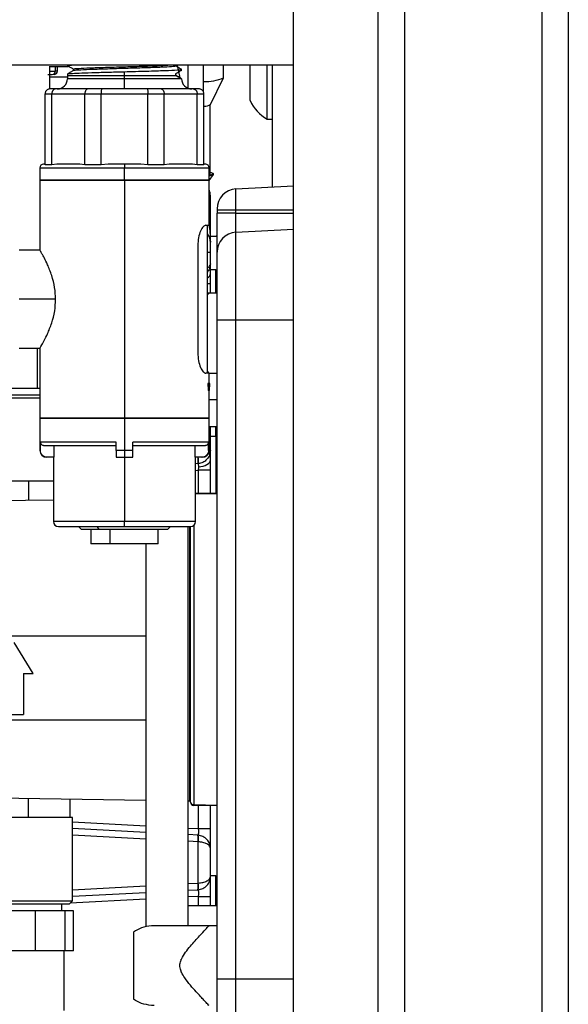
# Model space of a CAD drawing. Header units: inches. Extents: x 0.4 to 16.8, y 0 to 10.8.
# Tile 38 of 102: x 10.7 to 11.1, y 4.1 to 4.8. Entities that reach past the tile are written whole.
import ezdxf

# ---------------------------------------------------------------- set-up
doc = ezdxf.new("R2010")
doc.units = ezdxf.units.IN
doc.header["$MEASUREMENT"] = 0

msp = doc.modelspace()

# ---------------------------------------------------------------- linework, layer by layer
at = {"color": 7, "linetype": 'Continuous'}
for p, q in [((10.96443, 6.94753), (10.96443, 3.57253)), ((11.06605, 6.94753), (11.06605, 3.57253)), ((11.08555, 6.94753), (11.08555, 3.57253)), ((10.88243, 3.76003), (10.88243, 6.76003)), ((10.94493, 3.76003), (10.94493, 6.76003)), ((10.88243, 4.77253), (10.63243, 4.77253)), ((10.70219, 4.75501), (10.70219, 4.77171)), ((10.70244, 4.77165), (10.7161, 4.77165)), ((10.70646, 4.76816), (10.70651, 4.77169)), ((10.70777, 4.76816), (10.70646, 4.76816)), ((10.70777, 4.76816), (10.70783, 4.77165)), ((10.71547, 4.77253), (10.71546, 4.77216)), ((10.71977, 4.76967), (10.71977, 4.76864)), ((10.75743, 4.76503), (10.75743, 4.76775)), ((10.79498, 4.77208), (10.79498, 4.77253)), ((10.79859, 4.76318), (10.7966, 4.77253)), ((10.79951, 4.76868), (10.79948, 4.76949)), ((10.80455, 4.75549), (10.80455, 4.77253)), ((10.81588, 4.75274), (10.81588, 4.77253)), ((10.83065, 4.76329), (10.83065, 4.77253)), ((10.8503, 4.76527), (10.8503, 4.77253)), ((10.86293, 4.7705), (10.86293, 4.77253)), ((10.86293, 4.73272), (10.86293, 4.7705)), ((10.8668, 4.68246), (10.8668, 4.77253)), ((10.7024, 4.76397), (10.71524, 4.76397)), ((10.71527, 4.76602), (10.71524, 4.76503)), ((10.71524, 4.76503), (10.71524, 4.76253)), ((10.71524, 4.76503), (10.75743, 4.76503)), ((10.75743, 4.76253), (10.71524, 4.76253)), ((10.75743, 4.76503), (10.79538, 4.76503)), ((10.75743, 4.76253), (10.75743, 4.76503)), ((10.75743, 4.75503), (10.75743, 4.76253)), ((10.79962, 4.76253), (10.75743, 4.76253)), ((10.79519, 4.76619), (10.79519, 4.76514)), ((10.79519, 4.76514), (10.79538, 4.76503)), ((10.82102, 4.74359), (10.8306, 4.76312)), ((10.8503, 4.74638), (10.8503, 4.76527)), ((10.70668, 4.75503), (10.70243, 4.75503)), ((10.7304, 4.75503), (10.70668, 4.75503)), ((10.74066, 4.75503), (10.7304, 4.75503)), ((10.7742, 4.75503), (10.74066, 4.75503)), ((10.78446, 4.75503), (10.7742, 4.75503)), ((10.80818, 4.75503), (10.78446, 4.75503)), ((10.81243, 4.75503), (10.80818, 4.75503)), ((10.69868, 4.75128), (10.70364, 4.75128)), ((10.69868, 4.69895), (10.69868, 4.75128)), ((10.70364, 4.75128), (10.72813, 4.75128)), ((10.70364, 4.69895), (10.70364, 4.75128)), ((10.72813, 4.75128), (10.74011, 4.75128)), ((10.72813, 4.69895), (10.72813, 4.75128)), ((10.74011, 4.69895), (10.74011, 4.75128)), ((10.74011, 4.75128), (10.77475, 4.75128)), ((10.77475, 4.69895), (10.77475, 4.75128)), ((10.77475, 4.75128), (10.78672, 4.75128)), ((10.78672, 4.69895), (10.78672, 4.75128)), ((10.78672, 4.75128), (10.81122, 4.75128)), ((10.81122, 4.69895), (10.81122, 4.75128)), ((10.81122, 4.75128), (10.81618, 4.75128)), ((10.81618, 4.69895), (10.81618, 4.75128)), ((10.8208, 4.69232), (10.8208, 4.74337)), ((10.86293, 4.73272), (10.8668, 4.73272)), ((10.69493, 4.69678), (10.69493, 4.68753)), ((10.69493, 4.69678), (10.75743, 4.69678)), ((10.69868, 4.69928), (10.69743, 4.69928)), ((10.70364, 4.69895), (10.69868, 4.69895)), ((10.70727, 4.69928), (10.70364, 4.69895)), ((10.7245, 4.69928), (10.70727, 4.69928)), ((10.72813, 4.69895), (10.7245, 4.69928)), ((10.74011, 4.69895), (10.72813, 4.69895)), ((10.74525, 4.69928), (10.74011, 4.69895)), ((10.75743, 4.69928), (10.74525, 4.69928)), ((10.75743, 4.69928), (10.75743, 4.69678)), ((10.76961, 4.69928), (10.75743, 4.69928)), ((10.75743, 4.68753), (10.75743, 4.69678)), ((10.75743, 4.69678), (10.81993, 4.69678)), ((10.77475, 4.69895), (10.76961, 4.69928)), ((10.78672, 4.69895), (10.77475, 4.69895)), ((10.79036, 4.69928), (10.78672, 4.69895)), ((10.80759, 4.69928), (10.79036, 4.69928)), ((10.81122, 4.69895), (10.80759, 4.69928)), ((10.81618, 4.69895), (10.81122, 4.69895)), ((10.81743, 4.69928), (10.81618, 4.69928)), ((10.81993, 4.68753), (10.81993, 4.69678)), ((10.69493, 4.68753), (10.69493, 4.63578)), ((10.69493, 4.68753), (10.75743, 4.68753)), ((10.75743, 4.68753), (10.69493, 4.68753)), ((10.75743, 4.68753), (10.81993, 4.68753)), ((10.75743, 4.68753), (10.75743, 4.51153)), ((10.81993, 4.68753), (10.75743, 4.68753)), ((10.81993, 4.68721), (10.82319, 4.69164)), ((10.81993, 4.65422), (10.81993, 4.68753)), ((10.82326, 4.69183), (10.82326, 4.69232)), ((10.82029, 4.67966), (10.81993, 4.68032)), ((10.83983, 4.68104), (10.88243, 4.68328)), ((10.83983, 4.66555), (10.83983, 4.68104)), ((10.81993, 4.66886), (10.82091, 4.66886)), ((10.82091, 4.64176), (10.82091, 4.66886)), ((10.82584, 4.66555), (10.83983, 4.66555)), ((10.82584, 4.66555), (10.82584, 4.66309)), ((10.83983, 4.66309), (10.83983, 4.66555)), ((10.83983, 4.66555), (10.88243, 4.66555)), ((10.83983, 4.66309), (10.82584, 4.66309)), ((10.83983, 4.64906), (10.83983, 4.66309)), ((10.83983, 4.66309), (10.88243, 4.66309)), ((10.81744, 4.65422), (10.81993, 4.65422)), ((10.81868, 4.54485), (10.81868, 4.65422)), ((10.83983, 4.64906), (10.88243, 4.65129)), ((10.82584, 4.64603), (10.81999, 4.64593)), ((10.83983, 4.58435), (10.83983, 4.64906)), ((10.81158, 4.63922), (10.81158, 4.55985)), ((10.69493, 4.63578), (10.67962, 4.63578)), ((10.81868, 4.63441), (10.82091, 4.63441)), ((10.82091, 4.62567), (10.82091, 4.63441)), ((10.82487, 4.62119), (10.82091, 4.62126)), ((10.82487, 4.60403), (10.82487, 4.62119)), ((10.82091, 4.61096), (10.81868, 4.61096)), ((10.82091, 4.60403), (10.82091, 4.61096)), ((10.70652, 4.59953), (10.67962, 4.59953)), ((10.81993, 4.60403), (10.81868, 4.60403)), ((10.82584, 4.60403), (10.81993, 4.60403)), ((10.82584, 4.58435), (10.83983, 4.58435)), ((10.82584, 4.09714), (10.82584, 4.58435)), ((10.83983, 4.09714), (10.83983, 4.58435)), ((10.83983, 4.58435), (10.88243, 4.58435)), ((10.67962, 4.56328), (10.69493, 4.56328)), ((10.69277, 4.56328), (10.69277, 4.5339)), ((10.69493, 4.56328), (10.69493, 4.51153)), ((10.81993, 4.54485), (10.81744, 4.54485)), ((10.81993, 4.54498), (10.81868, 4.54498)), ((10.81993, 4.54498), (10.82584, 4.54498)), ((10.81993, 4.53716), (10.81993, 4.54485)), ((10.81905, 4.53716), (10.81905, 4.53668)), ((10.81966, 4.53716), (10.81905, 4.53716)), ((10.81905, 4.53668), (10.81966, 4.53668)), ((10.81966, 4.53668), (10.81966, 4.53716)), ((10.82055, 4.53716), (10.81966, 4.53716)), ((10.81998, 4.53957), (10.81993, 4.53957)), ((10.82036, 4.53475), (10.82055, 4.53475)), ((10.82055, 4.53475), (10.82055, 4.53716)), ((10.65654, 4.52898), (10.69493, 4.52898)), ((10.66763, 4.5339), (10.69277, 4.5339)), ((10.69277, 4.5339), (10.69493, 4.5339)), ((10.81999, 4.53208), (10.81937, 4.53208)), ((10.81993, 4.51153), (10.81993, 4.53208)), ((10.82, 4.53367), (10.82006, 4.53228)), ((10.69493, 4.52652), (10.65408, 4.52652)), ((10.82584, 4.52529), (10.81993, 4.52529)), ((10.69493, 4.51153), (10.69493, 4.48778)), ((10.75743, 4.51153), (10.69493, 4.51153)), ((10.69493, 4.51153), (10.75743, 4.51153)), ((10.75743, 4.51153), (10.75743, 4.48778)), ((10.81993, 4.51153), (10.75743, 4.51153)), ((10.75743, 4.51153), (10.81993, 4.51153)), ((10.81993, 4.48778), (10.81993, 4.51153)), ((10.81993, 4.50561), (10.82584, 4.50561)), ((10.82091, 4.48788), (10.82091, 4.50561)), ((10.82487, 4.49829), (10.82487, 4.50561)), ((10.82091, 4.49822), (10.82487, 4.49829)), ((10.82485, 4.49829), (10.82485, 4.45637)), ((10.75118, 4.49403), (10.69524, 4.49403)), ((10.69524, 4.48778), (10.69524, 4.49403)), ((10.69776, 4.49153), (10.75118, 4.49153)), ((10.7053, 4.48278), (10.7053, 4.49153)), ((10.75118, 4.48778), (10.75118, 4.49403)), ((10.81962, 4.49403), (10.76368, 4.49403)), ((10.76368, 4.48778), (10.76368, 4.49403)), ((10.76368, 4.49153), (10.8171, 4.49153)), ((10.80956, 4.48278), (10.80956, 4.49153)), ((10.81962, 4.48778), (10.81962, 4.49403)), ((10.69524, 4.48778), (10.69493, 4.48778)), ((10.75743, 4.48778), (10.75118, 4.48778)), ((10.76368, 4.48778), (10.75743, 4.48778)), ((10.75743, 4.48778), (10.75743, 4.48278)), ((10.81993, 4.48778), (10.81962, 4.48778)), ((10.7053, 4.48278), (10.70027, 4.48278)), ((10.70493, 4.48278), (10.70493, 4.43528)), ((10.75118, 4.48278), (10.75743, 4.48278)), ((10.75743, 4.48278), (10.76368, 4.48278)), ((10.75743, 4.48278), (10.75743, 4.43528)), ((10.81459, 4.48278), (10.80956, 4.48278)), ((10.80993, 4.43528), (10.80993, 4.48278)), ((10.81159, 4.47805), (10.80993, 4.47796)), ((10.81159, 4.47805), (10.81193, 4.47807)), ((10.81459, 4.48278), (10.81493, 4.48278)), ((10.82091, 4.47779), (10.82091, 4.48234)), ((10.80993, 4.47306), (10.81193, 4.47316)), ((10.82091, 4.47316), (10.81193, 4.47316)), ((10.81193, 4.47316), (10.81193, 4.45614)), ((10.82091, 4.4563), (10.82091, 4.47316)), ((10.68022, 4.46501), (10.66215, 4.46501)), ((10.68656, 4.46501), (10.68022, 4.46501)), ((10.68656, 4.46501), (10.68656, 4.45102)), ((10.6929, 4.46501), (10.68656, 4.46501)), ((10.70493, 4.46501), (10.6929, 4.46501)), ((10.80993, 4.45611), (10.82584, 4.45638)), ((10.82584, 4.45578), (10.80993, 4.4555)), ((10.66076, 4.45063), (10.70493, 4.45131)), ((10.75743, 4.43528), (10.70493, 4.43528)), ((10.75743, 4.43153), (10.75743, 4.43528)), ((10.80993, 4.43528), (10.75743, 4.43528)), ((10.80857, 4.43239), (10.80857, 4.22601)), ((10.70868, 4.43153), (10.75743, 4.43153)), ((10.72368, 4.43153), (10.72368, 4.43135)), ((10.72368, 4.43135), (10.72555, 4.42947)), ((10.73732, 4.43135), (10.72368, 4.43135)), ((10.73844, 4.42947), (10.72555, 4.42947)), ((10.73247, 4.42947), (10.73247, 4.41885)), ((10.73732, 4.43153), (10.73732, 4.43135)), ((10.73732, 4.43135), (10.73844, 4.42947)), ((10.79118, 4.43135), (10.73732, 4.43135)), ((10.7893, 4.42947), (10.73844, 4.42947)), ((10.74669, 4.42947), (10.74669, 4.41885)), ((10.75743, 4.43153), (10.80618, 4.43153)), ((10.78239, 4.41885), (10.78239, 4.42947)), ((10.7893, 4.42947), (10.79118, 4.43135)), ((10.79118, 4.43135), (10.79118, 4.43153)), ((10.80455, 4.13651), (10.80455, 4.43153)), ((10.80567, 4.22863), (10.80567, 4.43153)), ((10.80615, 4.22786), (10.80615, 4.43153)), ((10.7733, 4.41885), (10.7733, 4.13562)), ((10.65359, 4.35074), (10.7733, 4.35074)), ((10.69001, 4.32283), (10.67574, 4.34584)), ((10.69001, 4.32298), (10.67574, 4.34579)), ((10.69001, 4.32298), (10.69001, 4.32283)), ((10.68263, 4.32283), (10.69001, 4.32283)), ((10.68263, 4.32283), (10.68263, 4.29274)), ((10.65359, 4.28869), (10.7733, 4.28869)), ((10.66885, 4.29274), (10.68263, 4.29274)), ((10.7733, 4.22913), (10.66076, 4.23086)), ((10.68656, 4.21648), (10.68656, 4.23046)), ((10.71732, 4.21648), (10.71732, 4.22999)), ((10.80567, 4.22863), (10.80455, 4.22865)), ((10.80857, 4.22601), (10.82584, 4.22571)), ((10.82584, 4.2251), (10.80857, 4.2254)), ((10.81193, 4.22535), (10.81193, 4.20832)), ((10.82091, 4.20832), (10.82091, 4.22519)), ((10.68022, 4.21648), (10.66215, 4.21648)), ((10.68656, 4.21648), (10.68022, 4.21648)), ((10.6929, 4.21648), (10.68656, 4.21648)), ((10.71098, 4.21648), (10.6929, 4.21648)), ((10.71732, 4.21648), (10.71098, 4.21648)), ((10.71904, 4.21648), (10.71732, 4.21648)), ((10.71904, 4.15497), (10.71904, 4.21648)), ((10.71904, 4.21319), (10.7733, 4.21035)), ((10.7733, 4.20544), (10.71904, 4.20829)), ((10.80455, 4.20871), (10.81193, 4.20832)), ((10.81193, 4.20832), (10.82091, 4.20832)), ((10.7733, 4.20054), (10.71904, 4.20338)), ((10.81159, 4.20344), (10.80455, 4.20381)), ((10.81193, 4.20341), (10.81159, 4.20344)), ((10.81176, 4.19852), (10.80455, 4.1989)), ((10.81176, 4.19852), (10.81193, 4.19851)), ((10.81193, 4.16802), (10.81193, 4.19851)), ((10.82091, 4.17292), (10.82091, 4.19361)), ((10.82487, 4.17335), (10.82091, 4.17342)), ((10.82487, 4.15127), (10.82487, 4.17335)), ((10.71904, 4.16314), (10.7733, 4.16599)), ((10.80455, 4.16763), (10.81176, 4.168)), ((10.80455, 4.16272), (10.81159, 4.16309)), ((10.81159, 4.16309), (10.81193, 4.16311)), ((10.81193, 4.16802), (10.81176, 4.168)), ((10.7733, 4.15618), (10.71732, 4.15324)), ((10.71904, 4.15824), (10.7733, 4.16108)), ((10.81193, 4.1582), (10.80455, 4.15781)), ((10.81193, 4.1582), (10.82091, 4.1582)), ((10.81193, 4.1582), (10.81193, 4.15127)), ((10.82091, 4.15127), (10.82091, 4.1582)), ((10.65408, 4.15497), (10.71904, 4.15497)), ((10.71658, 4.15251), (10.65654, 4.15251)), ((10.71117, 4.14758), (10.71117, 4.15251)), ((10.71658, 4.15251), (10.71904, 4.15497)), ((10.82584, 4.15127), (10.80455, 4.15127)), ((10.6917, 4.14758), (10.66675, 4.14758)), ((10.6917, 4.11806), (10.6917, 4.14758)), ((10.71365, 4.14758), (10.6917, 4.14758)), ((10.71365, 4.11806), (10.71365, 4.14758)), ((10.71973, 4.14758), (10.71365, 4.14758)), ((10.71973, 4.11806), (10.71973, 4.14758)), ((10.81993, 4.13651), (10.77945, 4.13651)), ((10.82584, 4.13651), (10.81993, 4.13651)), ((10.76417, 4.13179), (10.76417, 4.08218)), ((10.6917, 4.11806), (10.66675, 4.11806)), ((10.71365, 4.11806), (10.6917, 4.11806)), ((10.71289, 4.07376), (10.71289, 4.11806)), ((10.71973, 4.11806), (10.71365, 4.11806)), ((10.79926, 4.1119), (10.79958, 4.1119)), ((10.79926, 4.11116), (10.79926, 4.1119)), ((10.79926, 4.10206), (10.79926, 4.10281)), ((10.79958, 4.10206), (10.79926, 4.10206)), ((10.82584, 4.09714), (10.83983, 4.09714)), ((10.83983, 4.09714), (10.88243, 4.09714)), ((10.83983, 4.03243), (10.83983, 4.09714))]:
    msp.add_line(p, q, dxfattribs=at)
at = {"color": 7, "linetype": 'Continuous', "flags": 128}
for points in [[(10.8208, 4.69344), (10.82275, 4.69285), (10.82321, 4.69215), (10.82184, 4.69146), (10.81993, 4.69103)], [(10.8208, 4.69232), (10.82058, 4.69199), (10.81993, 4.69168)], [(10.82326, 4.69183), (10.82321, 4.69166), (10.82184, 4.69097), (10.81993, 4.69054)], [(10.81207, 4.47569), (10.81384, 4.47587), (10.81552, 4.47621), (10.81705, 4.4767), (10.81838, 4.47733), (10.81946, 4.47807), (10.82026, 4.4789), (10.82075, 4.4798), (10.82091, 4.48072)]]:
    msp.add_lwpolyline(points, dxfattribs=at)
at = {"color": 7, "linetype": 'Continuous'}
for centre, radius, start, end in [((10.704, 4.7682), 0.00246, 270.11665, 359.12173), ((10.70531, 4.7682), 0.00246, 270, 359), ((10.70774, 4.76253), 0.0075, 270, 0), ((10.80712, 4.76253), 0.0075, 180, 270), ((10.81752, 4.79197), 0.03154, 267.0211, 294.58794), ((10.87877, 4.76003), 0.03158, 205.62563, 239.88022), ((10.8167, 4.7498), 0.00756, 266.08549, 304.81602), ((10.69743, 4.69678), 0.0025, 90, 180), ((10.81743, 4.69678), 0.0025, 0, 90), ((10.81107, 4.67621), 0.00984, 0, 25.84193), ((10.8406, 4.6663), 0.01476, 93, 180), ((10.81551, 4.67398), 0.00541, 0.81845, 35.13212), ((10.81107, 4.64176), 0.00984, 0, 21.39108), ((10.82485, 4.647), 0.000984, 271, 0), ((10.8406, 4.63431), 0.01476, 93, 180), ((10.81684, 4.61897), 0.0041, 296.69009, 353.61085), ((10.82485, 4.6202), 0.000984, 0, 89), ((10.82485, 4.49928), 0.000984, 271, 0), ((10.69993, 4.48778), 0.005, 180, 270), ((10.81493, 4.48778), 0.005, 270, 0), ((10.79782, 4.48095), 0.01407, 348.12187, 7.51397), ((10.79812, 4.48048), 0.01402, 350.12733, 9.47598), ((10.70868, 4.43528), 0.00375, 180, 270), ((10.80618, 4.43528), 0.00375, 270, 0), ((10.80833, 4.22821), 0.00221, 188.96359, 276.07021), ((10.80861, 4.22786), 0.00246, 180, 269), ((10.82117, 4.22571), 0.0126, 178.62176, 181.37824), ((10.79747, 4.20048), 0.01442, 352.18077, 11.81314), ((10.79774, 4.20096), 0.0144, 350.19725, 9.80275), ((10.82485, 4.17237), 0.000984, 0, 89), ((10.79747, 4.16604), 0.01442, 348.18686, 7.81923), ((10.79774, 4.16556), 0.0144, 350.19725, 9.80275)]:
    msp.add_arc(centre, radius, start, end, dxfattribs=at)
for points, knots in [([(10.70219, 4.76814), (10.70251, 4.76814), (10.70321, 4.76813), (10.70419, 4.76813), (10.70508, 4.76813), (10.70578, 4.76814), (10.70628, 4.76815), (10.7064, 4.76816), (10.70646, 4.76816)], [0, 0, 0, 0, 0.147743, 0.318197, 0.488616, 0.658867, 0.829418, 1, 1, 1, 1]), ([(10.71585, 4.7721), (10.7157, 4.77212), (10.71452, 4.77227), (10.71651, 4.77241), (10.71825, 4.77253)], [0, 0, 0, 0, 0.123598, 1, 1, 1, 1]), ([(10.71547, 4.76601), (10.71541, 4.76603), (10.71478, 4.76615), (10.71735, 4.76639), (10.72328, 4.76673), (10.73279, 4.76707), (10.7445, 4.76741), (10.75312, 4.76764), (10.75743, 4.76775)], [0, 0, 0, 0, 0.022621, 0.218193, 0.413717, 0.609193, 0.80462, 1, 1, 1, 1]), ([(10.71982, 4.76867), (10.71907, 4.76823), (10.71756, 4.76736), (10.71604, 4.76648), (10.71529, 4.76605)], [0, 0, 0, 0, 0.499976, 1, 1, 1, 1]), ([(10.71548, 4.77212), (10.7162, 4.7717), (10.71765, 4.77086), (10.7191, 4.77003), (10.71982, 4.76961)], [0, 0, 0, 0, 0.500023, 1, 1, 1, 1]), ([(10.72028, 4.76966), (10.72013, 4.7697), (10.71948, 4.76987), (10.72326, 4.77018), (10.73127, 4.77058), (10.74299, 4.77098), (10.75649, 4.77137), (10.77003, 4.77177), (10.78193, 4.77216), (10.78697, 4.77241), (10.78938, 4.77253)], [0, 0, 0, 0, 0.040454, 0.17943, 0.318368, 0.457266, 0.596115, 0.73491, 0.873658, 1, 1, 1, 1]), ([(10.72039, 4.76867), (10.72031, 4.76871), (10.71999, 4.76889), (10.72463, 4.76921), (10.7337, 4.76962), (10.74628, 4.77002), (10.76026, 4.77043), (10.77385, 4.77084), (10.78536, 4.77124), (10.79258, 4.77165), (10.79571, 4.77193), (10.79488, 4.77207), (10.79483, 4.77208)], [0, 0, 0, 0, 0.0396693, 0.1589232, 0.27814, 0.3973242, 0.5164726, 0.63558, 0.7546415, 0.8736593, 0.99264, 1, 1, 1, 1]), ([(10.75743, 4.76775), (10.76293, 4.76789), (10.77393, 4.76818), (10.78806, 4.76862), (10.7969, 4.76905), (10.80055, 4.76936), (10.79924, 4.76952), (10.79911, 4.76954)], [0, 0, 0, 0, 0.2430546, 0.4860327, 0.7289343, 0.9717593, 1, 1, 1, 1]), ([(10.79946, 4.76952), (10.79871, 4.76996), (10.7972, 4.77083), (10.79568, 4.7717), (10.79493, 4.77214)], [0, 0, 0, 0, 0.500024, 1, 1, 1, 1]), ([(10.79951, 4.76868), (10.79932, 4.76857), (10.79893, 4.76835), (10.79645, 4.76692), (10.79519, 4.76619)], [0, 0, 0, 0, 0.493353, 1, 1, 1, 1]), ([(10.70068, 4.76574), (10.70086, 4.76574), (10.70123, 4.76574), (10.7018, 4.76574), (10.70236, 4.76574), (10.70288, 4.76574), (10.70332, 4.76574), (10.70367, 4.76574), (10.70392, 4.76574), (10.70398, 4.76574), (10.70401, 4.76574)], [0, 0, 0, 0, 0.124932, 0.250861, 0.376941, 0.500457, 0.624481, 0.749604, 0.875478, 1, 1, 1, 1]), ([(10.79968, 4.76257), (10.79892, 4.76301), (10.79743, 4.76387), (10.79593, 4.76474), (10.79519, 4.76517)], [0, 0, 0, 0, 0.505412, 1, 1, 1, 1]), ([(10.79538, 4.76503), (10.79659, 4.76433), (10.79904, 4.76292), (10.79942, 4.7627), (10.79962, 4.76259)], [0, 0, 0, 0, 0.497161, 1, 1, 1, 1]), ([(10.70243, 4.75503), (10.70214, 4.75502), (10.70159, 4.75498), (10.70066, 4.75464), (10.69987, 4.7541), (10.69928, 4.75337), (10.69881, 4.7525), (10.69873, 4.75177), (10.69868, 4.75128)], [0, 0, 0, 0, 0.1480322, 0.2811914, 0.5019884, 0.6308575, 0.7569561, 1, 1, 1, 1]), ([(10.70668, 4.75503), (10.70645, 4.75502), (10.70602, 4.75498), (10.70527, 4.75466), (10.70462, 4.75411), (10.70413, 4.75336), (10.70375, 4.75249), (10.70368, 4.75176), (10.70364, 4.75128)], [0, 0, 0, 0, 0.146907, 0.267799, 0.50191, 0.631678, 0.758085, 1, 1, 1, 1]), ([(10.7304, 4.75503), (10.73022, 4.75502), (10.72989, 4.75498), (10.72934, 4.75464), (10.72886, 4.7541), (10.7285, 4.75337), (10.72821, 4.7525), (10.72817, 4.75177), (10.72813, 4.75128)], [0, 0, 0, 0, 0.148032, 0.281191, 0.501988, 0.630858, 0.756956, 1, 1, 1, 1]), ([(10.74066, 4.75503), (10.74062, 4.75502), (10.74054, 4.75498), (10.7404, 4.75466), (10.74028, 4.75411), (10.7402, 4.75336), (10.74013, 4.75249), (10.74012, 4.75176), (10.74011, 4.75128)], [0, 0, 0, 0, 0.146907, 0.267799, 0.50191, 0.631678, 0.758085, 1, 1, 1, 1]), ([(10.7742, 4.75503), (10.77424, 4.75502), (10.77433, 4.75498), (10.77446, 4.75464), (10.77458, 4.7541), (10.77466, 4.75337), (10.77473, 4.7525), (10.77474, 4.75177), (10.77475, 4.75128)], [0, 0, 0, 0, 0.148032, 0.281191, 0.501988, 0.630858, 0.756956, 1, 1, 1, 1]), ([(10.78446, 4.75503), (10.78463, 4.75502), (10.78495, 4.75498), (10.78551, 4.75466), (10.78599, 4.75411), (10.78636, 4.75336), (10.78665, 4.75249), (10.78669, 4.75176), (10.78672, 4.75128)], [0, 0, 0, 0, 0.146907, 0.267799, 0.50191, 0.631678, 0.758085, 1, 1, 1, 1]), ([(10.80818, 4.75503), (10.80841, 4.75502), (10.80886, 4.75498), (10.80961, 4.75464), (10.81025, 4.7541), (10.81073, 4.75337), (10.81111, 4.7525), (10.81118, 4.75177), (10.81122, 4.75128)], [0, 0, 0, 0, 0.148032, 0.281191, 0.501988, 0.630858, 0.756956, 1, 1, 1, 1]), ([(10.81618, 4.75128), (10.81613, 4.75176), (10.81605, 4.75249), (10.81558, 4.75336), (10.81499, 4.75409), (10.8142, 4.75464), (10.81327, 4.75498), (10.81272, 4.75502), (10.81243, 4.75503)], [0, 0, 0, 0, 0.242285, 0.367946, 0.496341, 0.717883, 0.851483, 1, 1, 1, 1]), ([(10.82091, 4.67406), (10.82091, 4.67468), (10.82091, 4.67591), (10.82091, 4.67611), (10.82091, 4.67621)], [0, 0, 0, 0, 0.499488, 1, 1, 1, 1]), ([(10.82091, 4.66886), (10.82091, 4.66983), (10.82091, 4.67178), (10.82091, 4.6733), (10.82091, 4.67406)], [0, 0, 0, 0, 0.500512, 1, 1, 1, 1]), ([(10.82584, 4.6663), (10.82584, 4.66629), (10.82584, 4.66627), (10.82584, 4.66609), (10.82584, 4.66584), (10.82584, 4.66565), (10.82584, 4.66555)], [0, 0, 0, 0, 0.252244, 0.500133, 0.74949, 1, 1, 1, 1]), ([(10.82584, 4.63431), (10.82584, 4.6347), (10.82584, 4.63529), (10.82584, 4.63888), (10.82584, 4.64259), (10.82584, 4.6472), (10.82584, 4.6539), (10.82584, 4.65947), (10.82584, 4.66309)], [0, 0, 0, 0, 0.239457, 0.368361, 0.5, 0.631639, 0.760543, 1, 1, 1, 1]), ([(10.81744, 4.65422), (10.81685, 4.654), (10.81565, 4.65356), (10.81358, 4.65012), (10.81193, 4.64516), (10.81169, 4.64121), (10.81158, 4.63922)], [0, 0, 0, 0, 0.247878, 0.497012, 0.747648, 1, 1, 1, 1]), ([(10.81976, 4.65442), (10.82007, 4.65256), (10.82077, 4.64837), (10.82086, 4.64413), (10.82091, 4.64176)], [0, 0, 0, 0, 0.442882, 1, 1, 1, 1]), ([(10.82029, 4.64521), (10.81994, 4.6461), (10.81953, 4.64711), (10.81877, 4.64782), (10.81868, 4.64791)], [0, 0, 0, 0, 0.879298, 1, 1, 1, 1]), ([(10.82091, 4.63441), (10.82091, 4.63534), (10.82091, 4.63677), (10.82091, 4.63848), (10.82091, 4.63965), (10.82091, 4.6406), (10.82091, 4.64151), (10.82091, 4.64167), (10.82091, 4.64176)], [0, 0, 0, 0, 0.239798, 0.369824, 0.5, 0.629946, 0.760202, 1, 1, 1, 1]), ([(10.70652, 4.59953), (10.70636, 4.60246), (10.70604, 4.60862), (10.70362, 4.6175), (10.69999, 4.62656), (10.6959, 4.63415), (10.69524, 4.63526), (10.69493, 4.63578)], [0, 0, 0, 0, 0.150783, 0.317314, 0.499988, 0.763572, 1, 1, 1, 1]), ([(10.82584, 4.58435), (10.82584, 4.58739), (10.82584, 4.59367), (10.82584, 4.60298), (10.82584, 4.61194), (10.82584, 4.61993), (10.82584, 4.62643), (10.82584, 4.63104), (10.82584, 4.63382), (10.82584, 4.63415), (10.82584, 4.63431)], [0, 0, 0, 0, 0.116516, 0.240011, 0.368641, 0.5, 0.631359, 0.759989, 0.883484, 1, 1, 1, 1]), ([(10.82091, 4.62567), (10.82082, 4.62449), (10.82064, 4.62229), (10.8193, 4.62045), (10.81868, 4.6196)], [0, 0, 0, 0, 0.537892, 1, 1, 1, 1]), ([(10.81868, 4.62264), (10.8193, 4.62306), (10.82064, 4.62398), (10.82082, 4.62508), (10.82091, 4.62567)], [0, 0, 0, 0, 0.462108, 1, 1, 1, 1]), ([(10.82091, 4.61852), (10.82091, 4.61954), (10.82091, 4.62162), (10.82091, 4.62389), (10.82091, 4.6254), (10.82091, 4.62558), (10.82091, 4.62567)], [0, 0, 0, 0, 0.245479, 0.499472, 0.753756, 1, 1, 1, 1]), ([(10.82091, 4.61096), (10.82091, 4.61229), (10.82091, 4.61495), (10.82091, 4.61733), (10.82091, 4.61852)], [0, 0, 0, 0, 0.500177, 1, 1, 1, 1]), ([(10.69493, 4.56328), (10.69493, 4.56328), (10.69444, 4.56243), (10.69632, 4.56565), (10.69991, 4.57238), (10.70364, 4.58161), (10.70604, 4.59045), (10.70636, 4.59661), (10.70652, 4.59953)], [0, 0, 0, 0, 0.000006, 0.236481, 0.500109, 0.682823, 0.849361, 1, 1, 1, 1]), ([(10.81868, 4.60271), (10.81899, 4.60305), (10.81983, 4.60393), (10.81989, 4.60399), (10.81993, 4.60403)], [0, 0, 0, 0, 0.375375, 1, 1, 1, 1]), ([(10.81158, 4.55985), (10.81169, 4.55786), (10.81193, 4.55391), (10.81358, 4.54895), (10.81565, 4.54551), (10.81685, 4.54507), (10.81744, 4.54485)], [0, 0, 0, 0, 0.252471, 0.503169, 0.752275, 1, 1, 1, 1]), ([(10.81993, 4.54498), (10.81986, 4.54505), (10.81978, 4.54513), (10.81876, 4.54621), (10.81868, 4.54629)], [0, 0, 0, 0, 0.92163, 1, 1, 1, 1]), ([(10.81905, 4.53668), (10.81911, 4.53582), (10.81923, 4.53428), (10.81932, 4.53275), (10.81937, 4.53208)], [0, 0, 0, 0, 0.56, 1, 1, 1, 1]), ([(10.81999, 4.53208), (10.81993, 4.53293), (10.81983, 4.53447), (10.81971, 4.536), (10.81966, 4.53668)], [0, 0, 0, 0, 0.56, 1, 1, 1, 1]), ([(10.82031, 4.53716), (10.82025, 4.53714), (10.82018, 4.53713), (10.82008, 4.5373), (10.82005, 4.53745), (10.82002, 4.53767), (10.81998, 4.53835), (10.81998, 4.53901), (10.81998, 4.53957)], [0, 0, 0, 0, 0.390167, 0.460811, 0.521045, 0.58697, 0.656188, 1, 1, 1, 1]), ([(10.82011, 4.53462), (10.82009, 4.53458), (10.82006, 4.53452), (10.82003, 4.53433), (10.82002, 4.53415), (10.82, 4.53395), (10.82, 4.53378), (10.82, 4.53367)], [0, 0, 0, 0, 0.278195, 0.526029, 0.644869, 0.758439, 1, 1, 1, 1]), ([(10.82036, 4.53475), (10.82034, 4.53475), (10.82027, 4.53475), (10.82017, 4.53467), (10.82011, 4.53462)], [0, 0, 0, 0, 0.334852, 1, 1, 1, 1]), ([(10.82006, 4.53228), (10.82004, 4.53224), (10.82002, 4.53217), (10.82, 4.5321), (10.81999, 4.53208)], [0, 0, 0, 0, 0.56, 1, 1, 1, 1]), ([(10.69524, 4.49403), (10.69528, 4.49371), (10.69533, 4.49322), (10.69565, 4.49264), (10.69604, 4.49216), (10.69657, 4.49179), (10.69719, 4.49157), (10.69756, 4.49155), (10.69776, 4.49153)], [0, 0, 0, 0, 0.2442534, 0.3710638, 0.5006644, 0.7191441, 0.8518836, 1, 1, 1, 1]), ([(10.8171, 4.49153), (10.81729, 4.49155), (10.81765, 4.49157), (10.81826, 4.49178), (10.81879, 4.49213), (10.81919, 4.49261), (10.81952, 4.4932), (10.81958, 4.49371), (10.81962, 4.49403)], [0, 0, 0, 0, 0.144207, 0.273587, 0.48706, 0.619921, 0.749877, 1, 1, 1, 1]), ([(10.70027, 4.48278), (10.69989, 4.48281), (10.69915, 4.48286), (10.69811, 4.48323), (10.6972, 4.48378), (10.69625, 4.48468), (10.69542, 4.48602), (10.6953, 4.48722), (10.69524, 4.48778)], [0, 0, 0, 0, 0.144878, 0.284126, 0.417746, 0.545743, 0.783868, 1, 1, 1, 1]), ([(10.75118, 4.48778), (10.75118, 4.48731), (10.75118, 4.48634), (10.75118, 4.48499), (10.75118, 4.48382), (10.75118, 4.48296), (10.75118, 4.48284), (10.75118, 4.48278)], [0, 0, 0, 0, 0.182703, 0.369288, 0.55799, 0.779184, 1, 1, 1, 1]), ([(10.76368, 4.48278), (10.76368, 4.48281), (10.76368, 4.48286), (10.76369, 4.48323), (10.76369, 4.48378), (10.76369, 4.48468), (10.76368, 4.48602), (10.76368, 4.48722), (10.76368, 4.48778)], [0, 0, 0, 0, 0.1448776, 0.2841263, 0.4177463, 0.5457433, 0.7838682, 1, 1, 1, 1]), ([(10.82091, 4.48788), (10.82079, 4.48671), (10.82055, 4.48431), (10.81855, 4.48114), (10.81555, 4.47879), (10.81309, 4.4783), (10.81193, 4.47807)], [0, 0, 0, 0, 0.2527828, 0.5173382, 0.771233, 1, 1, 1, 1]), ([(10.81962, 4.48778), (10.81958, 4.48731), (10.81949, 4.48634), (10.81884, 4.48499), (10.81779, 4.48382), (10.81633, 4.48296), (10.81517, 4.48284), (10.81459, 4.48278)], [0, 0, 0, 0, 0.182703, 0.369288, 0.55799, 0.779184, 1, 1, 1, 1]), ([(10.81906, 4.48515), (10.81953, 4.48548), (10.8207, 4.4863), (10.82083, 4.48729), (10.82091, 4.48788)], [0, 0, 0, 0, 0.395469, 1, 1, 1, 1]), ([(10.82091, 4.48072), (10.82091, 4.48174), (10.82091, 4.48382), (10.82091, 4.4861), (10.82091, 4.4876), (10.82091, 4.48779), (10.82091, 4.48788)], [0, 0, 0, 0, 0.2454791, 0.4994717, 0.7537563, 1, 1, 1, 1]), ([(10.81159, 4.47805), (10.81166, 4.47802), (10.8118, 4.47796), (10.81195, 4.47746), (10.81205, 4.47673), (10.81206, 4.47603), (10.81207, 4.47569)], [0, 0, 0, 0, 0.2642396, 0.5046413, 0.75579, 1, 1, 1, 1]), ([(10.82091, 4.47316), (10.82091, 4.47449), (10.82091, 4.47715), (10.82091, 4.47953), (10.82091, 4.48072)], [0, 0, 0, 0, 0.500177, 1, 1, 1, 1]), ([(10.81207, 4.47569), (10.81206, 4.4753), (10.81205, 4.4745), (10.81197, 4.47361), (10.81193, 4.47316)], [0, 0, 0, 0, 0.492296, 1, 1, 1, 1]), ([(10.74669, 4.41885), (10.74464, 4.41885), (10.73992, 4.41885), (10.73553, 4.41885), (10.7332, 4.41885), (10.73234, 4.41885), (10.73255, 4.41885), (10.73258, 4.41885)], [0, 0, 0, 0, 0.24038, 0.553317, 0.743787, 0.956656, 1, 1, 1, 1]), ([(10.78228, 4.41885), (10.78223, 4.41885), (10.78211, 4.41885), (10.78016, 4.41885), (10.77689, 4.41885), (10.77254, 4.41885), (10.76763, 4.41885), (10.76136, 4.41885), (10.75404, 4.41885), (10.74892, 4.41885), (10.74669, 4.41885)], [0, 0, 0, 0, 0.101089, 0.23119, 0.361291, 0.485683, 0.600125, 0.702526, 0.870767, 1, 1, 1, 1]), ([(10.81193, 4.20832), (10.81196, 4.208), (10.81202, 4.20735), (10.81206, 4.20641), (10.81207, 4.20556), (10.81204, 4.2046), (10.81192, 4.20388), (10.81176, 4.20349), (10.81164, 4.20345), (10.81159, 4.20344)], [0, 0, 0, 0, 0.126736, 0.251558, 0.37487, 0.497092, 0.73375, 0.86319, 1, 1, 1, 1]), ([(10.82091, 4.19361), (10.82091, 4.1938), (10.82091, 4.19411), (10.82091, 4.19594), (10.82091, 4.19784), (10.82091, 4.20018), (10.82091, 4.20361), (10.82091, 4.20647), (10.82091, 4.20832)], [0, 0, 0, 0, 0.2399286, 0.3701589, 0.5003958, 0.6304542, 0.7606155, 1, 1, 1, 1]), ([(10.82091, 4.19361), (10.82079, 4.19478), (10.82055, 4.19717), (10.81855, 4.20034), (10.81555, 4.2027), (10.81309, 4.20318), (10.81193, 4.20341)], [0, 0, 0, 0, 0.252783, 0.517338, 0.771233, 1, 1, 1, 1]), ([(10.82091, 4.19361), (10.82079, 4.19419), (10.82055, 4.19539), (10.81855, 4.19698), (10.81555, 4.19815), (10.81309, 4.1984), (10.81193, 4.19851)], [0, 0, 0, 0, 0.252783, 0.517338, 0.771233, 1, 1, 1, 1]), ([(10.81193, 4.16802), (10.81309, 4.16813), (10.81555, 4.16837), (10.81855, 4.16955), (10.82055, 4.17114), (10.82079, 4.17233), (10.82091, 4.17292)], [0, 0, 0, 0, 0.228767, 0.482662, 0.747217, 1, 1, 1, 1]), ([(10.81193, 4.16311), (10.81309, 4.16334), (10.81555, 4.16383), (10.81855, 4.16618), (10.82055, 4.16935), (10.82079, 4.17175), (10.82091, 4.17292)], [0, 0, 0, 0, 0.228767, 0.482662, 0.747217, 1, 1, 1, 1]), ([(10.82091, 4.1582), (10.82091, 4.16005), (10.82091, 4.16291), (10.82091, 4.16635), (10.82091, 4.16869), (10.82091, 4.17059), (10.82091, 4.17242), (10.82091, 4.17272), (10.82091, 4.17292)], [0, 0, 0, 0, 0.239384, 0.369431, 0.499604, 0.629727, 0.760071, 1, 1, 1, 1]), ([(10.81159, 4.16309), (10.81164, 4.16307), (10.81176, 4.16304), (10.81192, 4.16264), (10.81204, 4.16193), (10.81207, 4.16096), (10.81206, 4.16011), (10.81202, 4.15918), (10.81196, 4.15853), (10.81193, 4.1582)], [0, 0, 0, 0, 0.136798, 0.266234, 0.502908, 0.62512, 0.748428, 0.873253, 1, 1, 1, 1]), ([(10.77945, 4.13651), (10.77679, 4.13627), (10.77149, 4.13578), (10.76679, 4.13349), (10.76466, 4.1321), (10.76417, 4.13179)], [0, 0, 0, 0, 0.436721, 0.870339, 1, 1, 1, 1]), ([(10.79958, 4.1119), (10.80055, 4.11359), (10.80251, 4.11703), (10.80732, 4.12282), (10.81273, 4.12888), (10.81737, 4.13382), (10.81963, 4.1362), (10.81985, 4.13642), (10.81993, 4.13651)], [0, 0, 0, 0, 0.126543, 0.257683, 0.511047, 0.720165, 0.890944, 1, 1, 1, 1]), ([(10.79926, 4.10281), (10.79889, 4.10394), (10.79814, 4.1062), (10.79851, 4.10915), (10.79909, 4.11071), (10.79926, 4.11116)], [0, 0, 0, 0, 0.413605, 0.830475, 1, 1, 1, 1]), ([(10.81993, 4.07746), (10.81972, 4.07767), (10.81931, 4.07811), (10.81593, 4.08166), (10.81012, 4.08805), (10.80346, 4.09513), (10.80034, 4.10071), (10.79958, 4.10206)], [0, 0, 0, 0, 0.1714751, 0.342162, 0.5827019, 0.8987497, 1, 1, 1, 1]), ([(10.82584, 4.04717), (10.82584, 4.04734), (10.82584, 4.04767), (10.82584, 4.05045), (10.82584, 4.05506), (10.82584, 4.06156), (10.82584, 4.06955), (10.82584, 4.0785), (10.82584, 4.08782), (10.82584, 4.09409), (10.82584, 4.09714)], [0, 0, 0, 0, 0.116516, 0.240011, 0.368641, 0.5, 0.631359, 0.759989, 0.883484, 1, 1, 1, 1]), ([(10.77945, 4.07746), (10.77679, 4.0777), (10.77149, 4.07819), (10.76679, 4.08048), (10.76466, 4.08186), (10.76417, 4.08218)], [0, 0, 0, 0, 0.436721, 0.870339, 1, 1, 1, 1])]:
    msp.add_open_spline(points, degree=3, knots=knots, dxfattribs=at)

doc.saveas('drawing.dxf')
